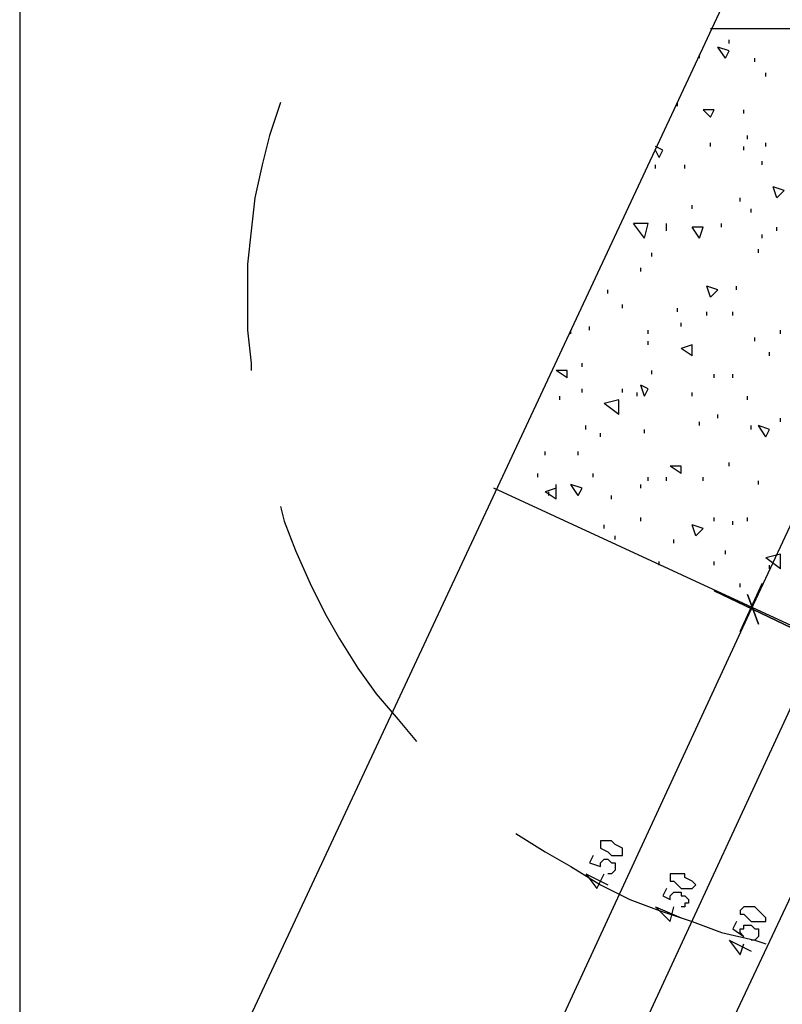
# Model space of a CAD drawing. Extents: x 0 to 108, y 0 to 64.
# Tile 4 of 19: x 56 to 67, y 28 to 41. Entities that reach past the tile are written whole.
import ezdxf

# ---------------------------------------------------------------- set-up
doc = ezdxf.new("R2010")
doc.units = 0
doc.header["$MEASUREMENT"] = 0
doc.layers.get('0').update_dxf_attribs({"linetype": 'CONTINUOUS'})

msp = doc.modelspace()

# ---------------------------------------------------------------- linework, layer by layer
at = {"color": 111}
for p, q in [((56.325, 20.725), (76.325, 63.525)), ((75.475, 40.875), (65.725, 40.875)), ((70.875, 30.875), (62.775, 34.625))]:
    msp.add_line(p, q, dxfattribs=at)
at = {"color": 131}
for p, q in [((66.275, 32.975), (70.975, 43.025)), ((62.925, 25.725), (66.275, 32.975)), ((63.875, 25.275), (67.225, 32.525)), ((64.825, 24.825), (68.225, 32.075)), ((64.025, 29.375), (64.325, 29.225)), ((64.975, 28.925), (65.325, 28.775)), ((65.975, 28.475), (66.275, 28.325))]:
    msp.add_line(p, q, dxfattribs=at)
at = {"color": 254}
for p, q in [((65.925, 40.475), (65.825, 40.625)), ((65.975, 40.575), (65.825, 40.625)), ((65.975, 40.675), (65.975, 40.725)), ((65.975, 40.675), (65.975, 40.725)), ((65.575, 40.475), (65.575, 40.525)), ((65.925, 40.475), (65.975, 40.575)), ((66.325, 40.425), (66.325, 40.475)), ((66.475, 40.225), (66.475, 40.275)), ((65.275, 39.825), (65.275, 39.875)), ((65.725, 39.675), (65.625, 39.775)), ((65.775, 39.775), (65.625, 39.775)), ((65.725, 39.675), (65.775, 39.775)), ((66.175, 39.725), (66.175, 39.775)), ((66.225, 39.375), (66.225, 39.425)), ((65.075, 39.225), (64.975, 39.275)), ((65.725, 39.275), (65.725, 39.325)), ((66.175, 39.225), (66.175, 39.275)), ((66.475, 39.275), (66.475, 39.325)), ((65.025, 39.125), (64.975, 39.225)), ((65.025, 39.125), (65.075, 39.225)), ((64.975, 38.975), (64.975, 39.025)), ((65.375, 38.975), (65.375, 39.025)), ((66.425, 39.025), (66.425, 39.075)), ((66.625, 38.575), (66.575, 38.725)), ((66.725, 38.675), (66.575, 38.725)), ((66.625, 38.575), (66.725, 38.675)), ((65.475, 38.425), (65.475, 38.475)), ((66.125, 38.525), (66.125, 38.575)), ((66.275, 38.375), (66.275, 38.425)), ((64.825, 38.025), (64.675, 38.225)), ((64.875, 38.225), (64.675, 38.225)), ((64.825, 38.025), (64.875, 38.225)), ((65.125, 38.175), (65.125, 38.225)), ((65.875, 38.175), (65.875, 38.225)), ((65.125, 38.125), (65.125, 38.175)), ((65.575, 38.025), (65.475, 38.175)), ((65.625, 38.175), (65.475, 38.175)), ((65.575, 38.025), (65.625, 38.175)), ((66.425, 38.025), (66.425, 38.075)), ((66.625, 38.125), (66.625, 38.175)), ((64.925, 37.775), (64.925, 37.825)), ((66.375, 37.825), (66.375, 37.875)), ((66.375, 37.825), (66.375, 37.875)), ((64.775, 37.575), (64.775, 37.625)), ((64.325, 37.275), (64.325, 37.325)), ((65.725, 37.225), (65.675, 37.375)), ((65.825, 37.325), (65.675, 37.375)), ((65.725, 37.225), (65.825, 37.325)), ((66.075, 37.325), (66.075, 37.375)), ((64.525, 37.075), (64.525, 37.125)), ((65.275, 37.025), (65.275, 37.075)), ((65.675, 36.975), (65.675, 37.025)), ((66.025, 36.975), (66.025, 37.025)), ((65.325, 36.825), (65.325, 36.875)), ((63.825, 36.725), (63.825, 36.775)), ((64.075, 36.775), (64.075, 36.825)), ((64.875, 36.725), (64.875, 36.775)), ((66.675, 36.725), (66.675, 36.775)), ((64.875, 36.575), (64.875, 36.625)), ((66.325, 36.625), (66.325, 36.675)), ((65.475, 36.575), (65.325, 36.525)), ((65.475, 36.425), (65.325, 36.525)), ((65.475, 36.425), (65.475, 36.575)), ((66.525, 36.425), (66.525, 36.475)), ((63.975, 36.275), (63.975, 36.325)), ((63.775, 36.125), (63.625, 36.225)), ((63.775, 36.225), (63.625, 36.225)), ((63.775, 36.125), (63.775, 36.225)), ((64.925, 36.175), (64.925, 36.225)), ((65.775, 36.125), (65.775, 36.175)), ((66.025, 36.125), (66.025, 36.175)), ((63.975, 35.925), (63.975, 35.975)), ((64.525, 35.925), (64.525, 35.975)), ((64.725, 35.875), (64.725, 35.925)), ((64.825, 35.875), (64.775, 36.025)), ((64.875, 35.975), (64.775, 36.025)), ((64.825, 35.875), (64.875, 35.975)), ((65.475, 35.875), (65.475, 35.925)), ((63.675, 35.825), (63.675, 35.875)), ((64.475, 35.825), (64.275, 35.775)), ((64.475, 35.625), (64.475, 35.825)), ((66.225, 35.825), (66.225, 35.875)), ((64.475, 35.625), (64.275, 35.775)), ((65.575, 35.475), (65.575, 35.525)), ((65.825, 35.575), (65.825, 35.625)), ((66.675, 35.525), (66.675, 35.575)), ((64.025, 35.425), (64.025, 35.475)), ((64.825, 35.375), (64.825, 35.425)), ((66.275, 35.425), (66.275, 35.475)), ((66.475, 35.325), (66.375, 35.475)), ((66.525, 35.425), (66.375, 35.475)), ((66.475, 35.325), (66.525, 35.425)), ((64.225, 35.325), (64.225, 35.375)), ((63.475, 35.075), (63.475, 35.125)), ((63.925, 35.075), (63.925, 35.125)), ((65.975, 34.925), (65.975, 34.975)), ((65.325, 34.825), (65.175, 34.925)), ((65.325, 34.925), (65.175, 34.925)), ((65.325, 34.825), (65.325, 34.925)), ((63.375, 34.775), (63.375, 34.825)), ((64.125, 34.775), (64.125, 34.825)), ((64.875, 34.725), (64.875, 34.775)), ((65.125, 34.725), (65.125, 34.775)), ((65.625, 34.725), (65.625, 34.775)), ((66.375, 34.675), (66.375, 34.725)), ((63.625, 34.625), (63.475, 34.575)), ((63.625, 34.475), (63.475, 34.575)), ((63.525, 34.525), (63.525, 34.575)), ((63.625, 34.625), (63.625, 34.675)), ((63.625, 34.475), (63.625, 34.625)), ((63.925, 34.525), (63.825, 34.675)), ((63.975, 34.625), (63.825, 34.675)), ((63.925, 34.525), (63.975, 34.625)), ((64.775, 34.625), (64.775, 34.675)), ((64.375, 34.475), (64.375, 34.525)), ((64.775, 34.175), (64.775, 34.225)), ((65.775, 34.175), (65.775, 34.225)), ((66.025, 34.125), (66.025, 34.175)), ((66.225, 34.175), (66.225, 34.225)), ((64.275, 34.075), (64.275, 34.125)), ((65.525, 33.975), (65.475, 34.125)), ((65.625, 34.075), (65.475, 34.125)), ((65.525, 33.975), (65.625, 34.075)), ((64.425, 33.925), (64.425, 33.975)), ((65.225, 33.875), (65.225, 33.925)), ((65.925, 33.725), (65.925, 33.775)), ((66.675, 33.725), (66.475, 33.675)), ((66.675, 33.525), (66.475, 33.675)), ((66.675, 33.525), (66.675, 33.725)), ((65.025, 33.575), (65.025, 33.625)), ((65.775, 33.575), (65.775, 33.625)), ((66.525, 33.525), (66.525, 33.575)), ((66.125, 33.275), (66.125, 33.325))]:
    msp.add_line(p, q, dxfattribs=at)
at = {"color": 51}
for p, q in [((66.125, 32.675), (66.425, 33.325)), ((66.425, 33.325), (66.125, 32.675)), ((66.825, 32.725), (65.775, 33.225)), ((65.775, 33.225), (66.825, 32.725)), ((66.225, 33.175), (66.375, 32.775)), ((66.375, 32.775), (66.225, 33.175))]:
    msp.add_line(p, q, dxfattribs=at)
at = {"color": 211}
msp.add_lwpolyline([(106.625, 7.075), (106.625, 63.525), (56.325, 63.525), (56.325, 7.075), (106.625, 7.075)], dxfattribs=at)
at = {"color": 7}
for points in [[(59.875, 39.875), (59.725, 39.425), (59.625, 39.025), (59.525, 38.575), (59.475, 38.125), (59.425, 37.675), (59.425, 37.225), (59.425, 36.775), (59.475, 36.325), (59.475, 36.225)], [(59.875, 34.375), (59.925, 34.175), (60.075, 33.775), (60.275, 33.325), (60.475, 32.925), (60.675, 32.575), (60.925, 32.175), (61.175, 31.825), (61.475, 31.475), (61.725, 31.175)], [(63.075, 29.925), (63.475, 29.675), (63.825, 29.475), (64.225, 29.225), (64.625, 29.025), (65.025, 28.875), (65.475, 28.725), (65.875, 28.575), (66.325, 28.475), (66.475, 28.425)]]:
    msp.add_lwpolyline(points, dxfattribs=at)
at = {"color": 131}
for points in [[(64.225, 29.775), (64.225, 29.725), (64.325, 29.675), (64.375, 29.625), (64.425, 29.625), (64.475, 29.625), (64.525, 29.625), (64.525, 29.675), (64.525, 29.725), (64.425, 29.775), (64.375, 29.825), (64.325, 29.825), (64.225, 29.825), (64.225, 29.775)], [(64.125, 29.625), (64.075, 29.525), (64.225, 29.475), (64.225, 29.525), (64.275, 29.575), (64.325, 29.575), (64.375, 29.525), (64.425, 29.525), (64.425, 29.475), (64.425, 29.425), (64.375, 29.375), (64.325, 29.375)], [(64.025, 29.375), (64.175, 29.175), (64.275, 29.375)], [(65.175, 29.325), (65.175, 29.275), (65.225, 29.275), (65.275, 29.225), (65.325, 29.175), (65.425, 29.175), (65.475, 29.175), (65.525, 29.225), (65.475, 29.275), (65.375, 29.325), (65.375, 29.375), (65.275, 29.375), (65.225, 29.375), (65.175, 29.375), (65.175, 29.325)], [(65.125, 29.175), (65.075, 29.075), (65.175, 29.025), (65.175, 29.075), (65.225, 29.125), (65.275, 29.125), (65.325, 29.125), (65.325, 29.075), (65.375, 29.075), (65.425, 29.025), (65.425, 28.975), (65.375, 28.975), (65.375, 28.925), (65.325, 28.925)], [(64.975, 28.925), (65.175, 28.725), (65.225, 28.925)], [(66.125, 28.875), (66.125, 28.825), (66.175, 28.825), (66.225, 28.775), (66.275, 28.725), (66.375, 28.725), (66.425, 28.725), (66.475, 28.725), (66.475, 28.775), (66.425, 28.825), (66.375, 28.875), (66.325, 28.925), (66.225, 28.925), (66.175, 28.925), (66.125, 28.875)], [(66.075, 28.725), (66.025, 28.625), (66.175, 28.525), (66.125, 28.575), (66.125, 28.625), (66.175, 28.625), (66.175, 28.675), (66.225, 28.675), (66.275, 28.675), (66.325, 28.625), (66.375, 28.625), (66.375, 28.575), (66.375, 28.525), (66.325, 28.475), (66.275, 28.475)], [(65.975, 28.475), (66.125, 28.275), (66.175, 28.425)]]:
    msp.add_lwpolyline(points, dxfattribs=at)

doc.saveas('drawing.dxf')
